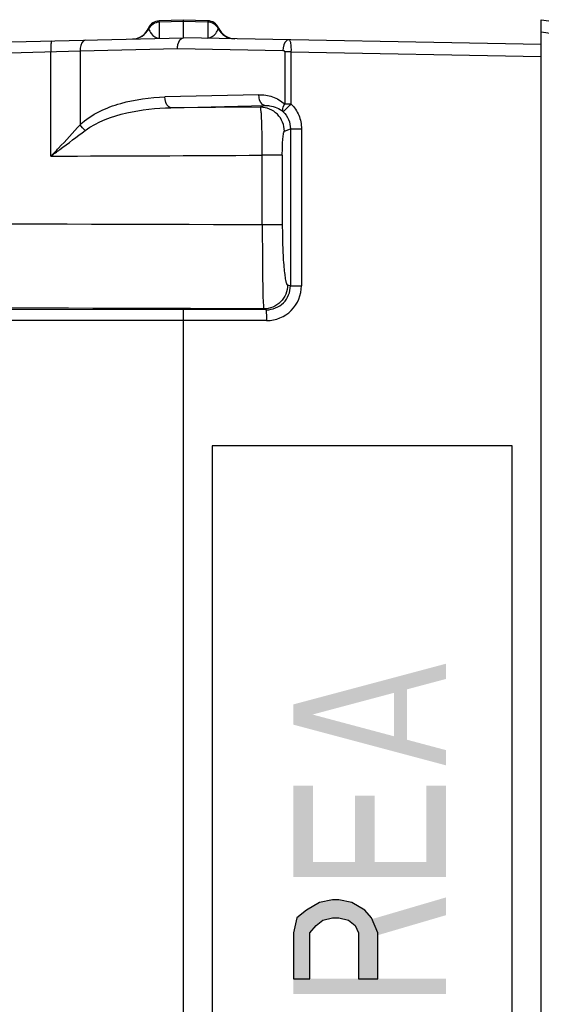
# Model space of a CAD drawing. Header units: inches. Extents: x 0 to 82.7, y 0 to 58.5.
# Tile 29 of 91: x 35.2 to 36.9, y 8.3 to 11.5. Entities that reach past the tile are written whole.
import ezdxf

# ---------------------------------------------------------------- set-up
doc = ezdxf.new("R2010")
doc.units = ezdxf.units.IN
doc.header["$LTSCALE"] = 4.547244
doc.header["$MEASUREMENT"] = 0
doc.layers.get('0').update_dxf_attribs({"linetype": 'CONTINUOUS'})

msp = doc.modelspace()

# ---------------------------------------------------------------- hatches: boundary and pattern name
at = {"linetype": 'CONTINUOUS'}
msp.add_hatch(color=7, dxfattribs=at).paths.add_polyline_path([(36.1275, 8.3891), (36.1807, 8.3891), (36.1807, 8.5391), (36.202, 8.5641), (36.2233, 8.5808), (36.2552, 8.5891), (36.2765, 8.5891), (36.3084, 8.5808), (36.3297, 8.5641), (36.3403, 8.5391), (36.3403, 8.3891), (36.4041, 8.3891), (36.4041, 8.5391), (36.3829, 8.5891), (36.3616, 8.6141), (36.319, 8.6391), (36.2765, 8.6475), (36.2552, 8.6475), (36.2126, 8.6391), (36.1701, 8.6141), (36.1382, 8.5891), (36.1275, 8.5391)])

# ---------------------------------------------------------------- linework, layer by layer
at = {"color": 7, "linetype": 'CONTINUOUS'}
for p, q in [((35.7662, 11.5334), (35.6873, 11.5315)), ((35.8465, 11.5319), (35.7662, 11.5334)), ((35.7662, 11.5334), (35.7662, 11.5293)), ((36.9402, 3.6615), (36.9402, 11.5355)), ((36.9402, 11.5355), (39.7407, 11.1206)), ((35.6529, 11.5056), (35.6521, 11.5078)), ((35.6873, 11.5274), (35.6873, 11.5315)), ((35.7662, 11.5293), (35.6873, 11.5274)), ((35.6873, 11.5274), (35.6873, 11.475)), ((35.7662, 11.5293), (35.7663, 11.4769)), ((35.8465, 11.5278), (35.7662, 11.5293)), ((35.8465, 11.5319), (35.8465, 11.4754)), ((35.8817, 11.5084), (35.881, 11.5062)), ((33.1362, 11.412), (35.767, 11.4763)), ((35.7667, 11.4763), (35.767, 11.4763)), ((36.9402, 11.4538), (35.767, 11.4763)), ((36.9402, 11.496), (37.3229, 11.4394)), ((35.4276, 11.4331), (35.7473, 11.4409)), ((35.7473, 11.4409), (36.093, 11.4342)), ((34.6066, 11.4119), (35.4276, 11.4331)), ((35.3322, 11.0879), (35.3322, 11.4303)), ((35.4276, 11.4331), (35.4276, 11.191)), ((36.0987, 11.4302), (36.0987, 11.2591)), ((36.1194, 11.4302), (36.0987, 11.4302)), ((36.1194, 11.4302), (36.1194, 11.2591)), ((36.1194, 11.4302), (36.9402, 11.4144)), ((36.0139, 11.2894), (35.706, 11.2821)), ((35.7258, 11.2467), (36.0337, 11.254)), ((36.0193, 11.2482), (35.7258, 11.2467)), ((36.0337, 11.254), (36.0193, 11.2482)), ((36.0987, 11.2591), (36.1194, 11.2591)), ((36.0978, 11.1695), (36.1176, 11.1774)), ((36.1176, 11.1774), (36.1176, 10.6623)), ((36.1176, 11.1774), (36.1538, 11.1774)), ((36.1538, 11.1774), (36.1538, 10.6623)), ((36.0253, 10.8621), (36.0253, 11.0907)), ((36.0909, 11.0907), (36.0253, 11.0907)), ((36.0909, 11.0907), (36.0909, 10.8621)), ((36.0909, 10.8621), (36.0253, 10.8621)), ((36.1082, 10.6651), (36.1176, 10.6623)), ((36.1176, 10.6623), (36.1538, 10.6623)), ((36.0388, 10.5837), (34.139, 10.5846)), ((36.0298, 10.5864), (36.0388, 10.5837)), ((36.0395, 10.5483), (34.1381, 10.5491)), ((35.767, 4.6091), (35.767, 10.5483)), ((35.861, 10.1377), (35.861, 5.0196)), ((36.8449, 10.1377), (35.861, 10.1377)), ((36.8449, 5.0196), (36.8449, 10.1377))]:
    msp.add_line(p, q, dxfattribs=at)
msp.add_lwpolyline([(36.1275, 8.3891), (36.1807, 8.3891), (36.1807, 8.5391), (36.202, 8.5641), (36.2233, 8.5808), (36.2552, 8.5891), (36.2765, 8.5891), (36.3084, 8.5808), (36.3297, 8.5641), (36.3403, 8.5391), (36.3403, 8.3891), (36.4041, 8.3891), (36.4041, 8.5391), (36.3829, 8.5891), (36.3616, 8.6141), (36.319, 8.6391), (36.2765, 8.6475), (36.2552, 8.6475), (36.2126, 8.6391), (36.1701, 8.6141), (36.1382, 8.5891), (36.1275, 8.5391), (36.1275, 8.3891)], dxfattribs=at)
for centre, radius, start, end in [((35.5979, 11.5313), 0.0591, 271.4, 336.567), ((35.5998, 11.5311), 0.0589, 271.4205, 334.3024), ((35.6882, 11.4921), 0.0394, 91.4, 156.567), ((35.8457, 11.4925), 0.0394, 23.7512, 88.9), ((35.9339, 11.532), 0.0589, 206.0157, 268.8777), ((35.9358, 11.5322), 0.0591, 203.7512, 268.9), ((34.7587, 235.7496), 224.6624, 270.146254, 270.323014), ((34.7433, -298.0421), 308.9069, 89.762222, 90.237049), ((36.0397, 10.6624), 0.1141, 269.9133, 359.9547), ((34.7433, -277.126), 287.7153, 89.743818, 90.25332)]:
    msp.add_arc(centre, radius, start, end, dxfattribs=at)
for points in [[(35.6873, 11.5274), (35.6737, 11.5271), (35.6589, 11.5178), (35.6529, 11.5056)], [(35.881, 11.5062), (35.8749, 11.5183), (35.86, 11.5275), (35.8465, 11.5278)], [(36.0939, 11.2337), (36.1085, 11.2195), (36.1176, 11.1978), (36.1176, 11.1774)], [(35.4448, 11.1722), (35.4381, 11.1774), (35.4321, 11.1839), (35.4276, 11.191)]]:
    msp.add_open_spline(points, degree=3, dxfattribs=at)
for points, knots in [([(35.6529, 11.5056), (35.6547, 11.5001), (35.6613, 11.4855), (35.6771, 11.4749), (35.6873, 11.475)], [0, 0, 0, 0, 0.366143, 1, 1, 1, 1]), ([(35.8465, 11.4754), (35.8566, 11.4754), (35.8725, 11.486), (35.8791, 11.5006), (35.881, 11.5062)], [0, 0, 0, 0, 0.633956, 1, 1, 1, 1]), ([(35.4465, 11.4685), (35.4439, 11.4684), (35.43, 11.4621), (35.4274, 11.4446), (35.4276, 11.4331)], [0, 0, 0, 0, 0.18741, 1, 1, 1, 1]), ([(35.7473, 11.4409), (35.7472, 11.4454), (35.7482, 11.4586), (35.7573, 11.4761), (35.7667, 11.4763)], [0, 0, 0, 0, 0.322406, 1, 1, 1, 1]), ([(36.1135, 11.4697), (36.1108, 11.4697), (36.0965, 11.4638), (36.0932, 11.446), (36.093, 11.4342)], [0, 0, 0, 0, 0.186954, 1, 1, 1, 1]), ([(36.1135, 11.4697), (36.1148, 11.4696), (36.1169, 11.4646), (36.1191, 11.4526), (36.1196, 11.4395), (36.1194, 11.4302)], [0, 0, 0, 0, 0.095725, 0.311391, 1, 1, 1, 1]), ([(35.334, 11.4657), (35.333, 11.4657), (35.3331, 11.4604), (35.332, 11.4547), (35.3321, 11.443), (35.3321, 11.4348), (35.3322, 11.4303)], [0, 0, 0, 0, 0.080434, 0.296782, 0.619422, 1, 1, 1, 1]), ([(36.0987, 11.4302), (36.0984, 11.4313), (36.0976, 11.4337), (36.0948, 11.4336), (36.0941, 11.4329)], [0, 0, 0, 0, 0.549101, 1, 1, 1, 1]), ([(35.4276, 11.191), (35.446, 11.2089), (35.4898, 11.236), (35.5827, 11.2717), (35.6572, 11.2799), (35.706, 11.2821)], [0, 0, 0, 0, 0.258076, 0.508413, 1, 1, 1, 1]), ([(35.7258, 11.2467), (35.7231, 11.2469), (35.7094, 11.2535), (35.7061, 11.2706), (35.706, 11.2821)], [0, 0, 0, 0, 0.18776, 1, 1, 1, 1]), ([(36.0337, 11.254), (36.031, 11.2541), (36.0173, 11.2607), (36.0141, 11.2778), (36.0139, 11.2894)], [0, 0, 0, 0, 0.187701, 1, 1, 1, 1]), ([(36.0139, 11.2894), (36.0289, 11.2894), (36.0598, 11.2853), (36.0871, 11.2695), (36.0987, 11.2591)], [0, 0, 0, 0, 0.490873, 1, 1, 1, 1]), ([(35.4448, 11.1722), (35.4846, 11.2012), (35.5797, 11.2356), (35.6772, 11.2458), (35.7258, 11.2467)], [0, 0, 0, 0, 0.503591, 1, 1, 1, 1]), ([(36.0253, 11.0907), (36.0253, 11.1105), (36.0249, 11.147), (36.024, 11.1902), (36.0226, 11.2183), (36.022, 11.2332), (36.0205, 11.2422), (36.0203, 11.2473), (36.0193, 11.2482)], [0, 0, 0, 0, 0.375439, 0.695228, 0.819352, 0.913373, 0.974162, 1, 1, 1, 1]), ([(36.0978, 11.1695), (36.0977, 11.1896), (36.081, 11.2312), (36.0393, 11.2482), (36.0193, 11.2482)], [0, 0, 0, 0, 0.500564, 1, 1, 1, 1]), ([(36.0337, 11.254), (36.0389, 11.2541), (36.0603, 11.2532), (36.0815, 11.2443), (36.0939, 11.2337)], [0, 0, 0, 0, 0.242975, 1, 1, 1, 1]), ([(36.0939, 11.2337), (36.0929, 11.235), (36.0902, 11.2439), (36.0949, 11.2528), (36.0987, 11.2591)], [0, 0, 0, 0, 0.179827, 1, 1, 1, 1]), ([(36.1194, 11.2591), (36.1137, 11.2533), (36.1063, 11.2453), (36.0975, 11.2374), (36.095, 11.2342), (36.0939, 11.2337)], [0, 0, 0, 0, 0.677494, 0.899961, 1, 1, 1, 1]), ([(36.1194, 11.2591), (36.1301, 11.2485), (36.1478, 11.223), (36.1538, 11.1925), (36.1538, 11.1774)], [0, 0, 0, 0, 0.499977, 1, 1, 1, 1]), ([(35.3322, 11.0879), (35.3406, 11.0965), (35.3731, 11.1302), (35.4046, 11.1649), (35.4276, 11.191)], [0, 0, 0, 0, 0.256935, 1, 1, 1, 1]), ([(35.3322, 11.0879), (35.3419, 11.095), (35.3795, 11.123), (35.4168, 11.1515), (35.4448, 11.1722)], [0, 0, 0, 0, 0.256986, 1, 1, 1, 1]), ([(36.0909, 11.0907), (36.0909, 11.1007), (36.0913, 11.1189), (36.0923, 11.1437), (36.0948, 11.1588), (36.0957, 11.1683), (36.0978, 11.1695)], [0, 0, 0, 0, 0.376541, 0.694942, 0.91039, 1, 1, 1, 1]), ([(36.0253, 10.8621), (36.0253, 10.8273), (36.0254, 10.7766), (36.026, 10.7123), (36.0264, 10.6713), (36.0274, 10.6377), (36.0274, 10.612), (36.0295, 10.5966), (36.0285, 10.5882), (36.0298, 10.5864)], [0, 0, 0, 0, 0.379279, 0.55045, 0.700618, 0.824326, 0.917299, 0.976459, 1, 1, 1, 1]), ([(36.0909, 10.8621), (36.091, 10.8371), (36.0917, 10.7909), (36.0946, 10.7365), (36.0982, 10.7014), (36.101, 10.6832), (36.1038, 10.672), (36.1064, 10.6659), (36.1082, 10.6651)], [0, 0, 0, 0, 0.377726, 0.696888, 0.819403, 0.911381, 0.970869, 1, 1, 1, 1]), ([(36.1082, 10.6651), (36.1082, 10.6451), (36.0914, 10.6034), (36.0498, 10.5865), (36.0298, 10.5864)], [0, 0, 0, 0, 0.500485, 1, 1, 1, 1]), ([(36.0388, 10.5837), (36.0589, 10.5837), (36.1008, 10.6004), (36.1176, 10.6422), (36.1176, 10.6623)], [0, 0, 0, 0, 0.500064, 1, 1, 1, 1]), ([(35.767, 10.5483), (35.7666, 10.5527), (35.767, 10.5645), (35.767, 10.5762), (35.767, 10.5835)], [0, 0, 0, 0, 0.376518, 1, 1, 1, 1]), ([(36.0397, 10.5483), (36.0397, 10.5527), (36.0396, 10.5609), (36.0398, 10.572), (36.0387, 10.5788), (36.0395, 10.583), (36.0388, 10.5837)], [0, 0, 0, 0, 0.376003, 0.697625, 0.915831, 1, 1, 1, 1])]:
    msp.add_open_spline(points, degree=3, knots=knots, dxfattribs=at)
for points in [[(36.6275, 9.3725), (36.6275, 9.4225), (36.1275, 9.2391), (36.1275, 9.2891)], [(36.4573, 9.1558), (36.4999, 9.1558), (36.4573, 9.3558), (36.4999, 9.3558)], [(36.6275, 9.0891), (36.1275, 9.2225), (36.6275, 9.1391), (36.1275, 9.2725)], [(36.1275, 8.7725), (36.1914, 8.7725), (36.1275, 9.0225), (36.1914, 9.0225)], [(36.5637, 8.7725), (36.6275, 8.7725), (36.5637, 9.0225), (36.6275, 9.0225)], [(36.3297, 8.7725), (36.3935, 8.7725), (36.3297, 8.9891), (36.3935, 8.9891)], [(36.1275, 8.7225), (36.6275, 8.7225), (36.1275, 8.7725), (36.6275, 8.7725)], [(36.3722, 8.5225), (36.6275, 8.5975), (36.3722, 8.5808), (36.6275, 8.6558)], [(36.1275, 8.3391), (36.6275, 8.3391), (36.1275, 8.3891), (36.6275, 8.3891)]]:
    msp.add_solid(points, dxfattribs=at)

doc.saveas('drawing.dxf')
